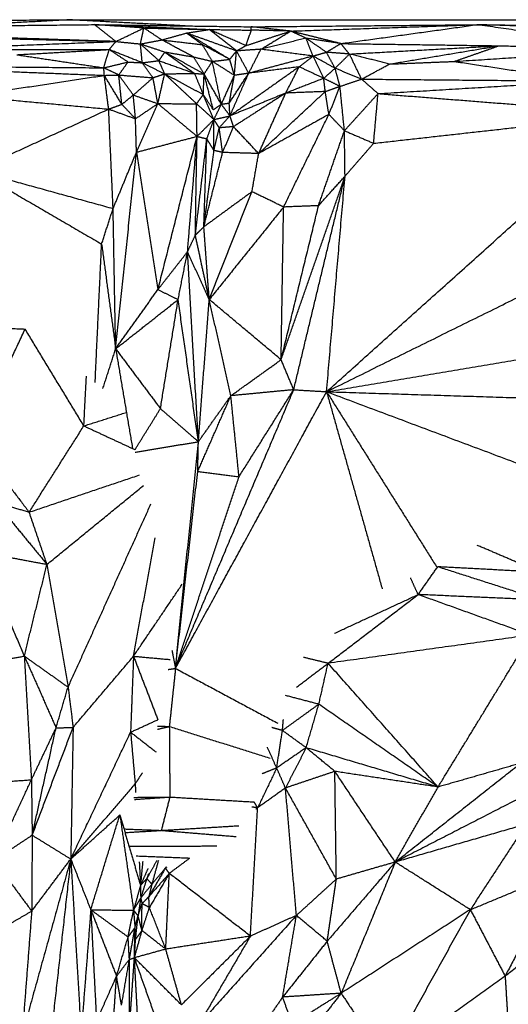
# Model space of a CAD drawing. Header units: millimetres. Extents: x 73 to 109.5, y 0 to 89.7.
# Tile 78 of 83: x 93.8 to 95.8, y 85.7 to 89.7. Entities that reach past the tile are written whole.
import ezdxf

# ---------------------------------------------------------------- set-up
doc = ezdxf.new("R2010")
doc.units = ezdxf.units.MM
doc.header["$MEASUREMENT"] = 0
doc.layers.add('Make2D$visible$lines', color=7, linetype='Continuous', true_color=0x000000)

msp = doc.modelspace()

# ---------------------------------------------------------------- linework, layer by layer
at = {"layer": 'Make2D$visible$lines'}
for points in [[(92.4085, 89.6729), (93.2197, 89.6791), (94.0309, 89.6854)], [(92.6393, 89.6494), (93.3909, 89.6574), (94.1426, 89.6654)], [(93.5136, 89.6587), (93.7722, 89.672), (94.0309, 89.6854)], [(94.5111, 89.6603), (94.271, 89.6729), (94.0309, 89.6854)], [(94.0309, 89.6854), (95.9287, 89.6843), (97.8266, 89.6833)], [(94.343, 89.6516), (94.2428, 89.6585), (94.1426, 89.6654)], [(94.1426, 89.6654), (94.3754, 89.6556), (94.6082, 89.6457)], [(94.1426, 89.6654), (94.4603, 89.661), (94.7781, 89.6566)], [(94.2295, 89.5969), (94.186, 89.6312), (94.1426, 89.6654)], [(94.7781, 89.6566), (95.236, 89.6609), (95.694, 89.6651)], [(94.9384, 89.6392), (95.3162, 89.6522), (95.694, 89.6651)], [(95.1418, 89.5885), (95.4179, 89.6268), (95.694, 89.6651)], [(95.694, 89.6651), (96.0944, 89.6608), (96.4947, 89.6565)], [(96.549, 89.6388), (96.1215, 89.652), (95.694, 89.6651)], [(96.3852, 89.5663), (96.0396, 89.6157), (95.694, 89.6651)], [(94.2295, 89.5969), (93.4344, 89.6231), (92.6393, 89.6494)], [(93.1003, 89.6262), (93.6649, 89.6115), (94.2295, 89.5969)], [(94.2295, 89.5969), (94.2862, 89.6242), (94.343, 89.6516)], [(94.3292, 89.5873), (94.3361, 89.6195), (94.343, 89.6516)], [(94.343, 89.6516), (94.4756, 89.6486), (94.6082, 89.6457)], [(94.4158, 89.6034), (94.3794, 89.6275), (94.343, 89.6516)], [(94.4161, 89.6033), (94.466, 89.6173), (94.5159, 89.6312)], [(94.5159, 89.6312), (94.5621, 89.6385), (94.6082, 89.6457)], [(94.6794, 89.5318), (94.5977, 89.5815), (94.5159, 89.6312)], [(94.5801, 89.5842), (94.548, 89.6077), (94.5159, 89.6312)], [(94.7189, 89.5587), (94.6174, 89.5949), (94.5159, 89.6312)], [(94.6082, 89.6457), (94.6937, 89.6443), (94.7792, 89.6429)], [(94.7568, 89.5802), (94.6825, 89.6129), (94.6082, 89.6457)], [(94.7189, 89.5587), (94.6635, 89.6022), (94.6082, 89.6457)], [(94.7568, 89.5802), (94.768, 89.6115), (94.7792, 89.6429)], [(94.7568, 89.5802), (94.8476, 89.6097), (94.9384, 89.6392)], [(94.7792, 89.6429), (94.7786, 89.6498), (94.7781, 89.6566)], [(94.9384, 89.6392), (94.8582, 89.6479), (94.7781, 89.6566)], [(94.9384, 89.6392), (94.8588, 89.6411), (94.7792, 89.6429)], [(94.8177, 89.5654), (94.878, 89.6023), (94.9384, 89.6392)], [(95.0008, 89.6102), (94.9696, 89.6247), (94.9384, 89.6392)], [(95.1391, 89.5892), (95.0387, 89.6142), (94.9384, 89.6392)], [(93.4073, 89.5647), (93.8184, 89.5808), (94.2295, 89.5969)], [(94.2024, 89.5643), (94.2159, 89.5806), (94.2295, 89.5969)], [(94.2295, 89.5969), (94.2793, 89.5919), (94.329, 89.5869)], [(94.3365, 89.5108), (94.3328, 89.5489), (94.3291, 89.5869)], [(94.3291, 89.5869), (94.3787, 89.5706), (94.4284, 89.5543)], [(94.404, 89.5193), (94.3665, 89.5531), (94.3291, 89.5869)], [(94.3292, 89.5869), (94.3726, 89.5951), (94.416, 89.6033)], [(94.5437, 89.5344), (94.4798, 89.5689), (94.416, 89.6033)], [(94.416, 89.6033), (94.4981, 89.5937), (94.5802, 89.5841)], [(94.6209, 89.5163), (94.6006, 89.5502), (94.5803, 89.5841)], [(94.6914, 89.5246), (94.6358, 89.5543), (94.5803, 89.5841)], [(95.0008, 89.6102), (94.9092, 89.5878), (94.8177, 89.5654)], [(95.1418, 89.5885), (95.0713, 89.5994), (95.0008, 89.6102)], [(95.0835, 89.5534), (95.0421, 89.5818), (95.0008, 89.6102)], [(95.0294, 89.5379), (95.0151, 89.5741), (95.0008, 89.6102)], [(95.0835, 89.5534), (95.1127, 89.571), (95.1418, 89.5885)], [(95.1418, 89.5885), (95.4629, 89.5841), (95.7839, 89.5797)], [(95.1769, 89.5461), (95.1594, 89.5673), (95.1418, 89.5885)], [(93.4073, 89.5647), (93.8048, 89.5645), (94.2024, 89.5643)], [(93.8273, 89.5433), (94.0149, 89.5538), (94.2024, 89.5643)], [(93.8273, 89.5433), (94.0039, 89.5167), (94.1805, 89.4902)], [(94.1805, 89.4902), (94.1914, 89.5273), (94.2024, 89.5643)], [(94.3364, 89.5107), (94.2694, 89.5375), (94.2024, 89.5643)], [(94.2785, 89.5136), (94.2405, 89.539), (94.2024, 89.5643)], [(94.404, 89.5193), (94.4162, 89.5368), (94.4284, 89.5543)], [(94.4284, 89.5543), (94.5079, 89.5097), (94.5874, 89.4651)], [(94.4284, 89.5543), (94.486, 89.5444), (94.5437, 89.5344)], [(94.4284, 89.5543), (94.4889, 89.5108), (94.5495, 89.4673)], [(94.6914, 89.5246), (94.7051, 89.5416), (94.7189, 89.5587)], [(94.7102, 89.4595), (94.7145, 89.5091), (94.7189, 89.5587)], [(94.7189, 89.5587), (94.7379, 89.5694), (94.7568, 89.5802)], [(94.8177, 89.5654), (94.7683, 89.562), (94.7189, 89.5587)], [(94.7684, 89.4682), (94.7436, 89.5134), (94.7189, 89.5587)], [(94.7684, 89.4682), (94.793, 89.5168), (94.8177, 89.5654)], [(95.0294, 89.5379), (94.9235, 89.5517), (94.8177, 89.5654)], [(95.0294, 89.5379), (95.0564, 89.5457), (95.0835, 89.5534)], [(95.1186, 89.4883), (95.1011, 89.5209), (95.0835, 89.5534)], [(95.1769, 89.5461), (95.1302, 89.5497), (95.0835, 89.5534)], [(95.1186, 89.4883), (95.1478, 89.5172), (95.1769, 89.5461)], [(95.1769, 89.5461), (95.4804, 89.5629), (95.7839, 89.5797)], [(95.3397, 89.5055), (95.2583, 89.5258), (95.1769, 89.5461)], [(95.2261, 89.4442), (95.2015, 89.4951), (95.1769, 89.5461)], [(95.3397, 89.5055), (95.5618, 89.5426), (95.7839, 89.5797)], [(95.602, 89.5161), (95.6929, 89.5479), (95.7839, 89.5797)], [(95.602, 89.5161), (95.9936, 89.5412), (96.3852, 89.5663)], [(95.7839, 89.5797), (96.0846, 89.573), (96.3852, 89.5663)], [(94.1805, 89.4902), (94.2296, 89.5019), (94.2786, 89.5136)], [(94.2412, 89.4611), (94.2599, 89.4873), (94.2786, 89.5136)], [(94.2787, 89.5136), (94.3076, 89.5121), (94.3365, 89.5107)], [(94.3365, 89.5107), (94.3702, 89.515), (94.404, 89.5193)], [(94.3365, 89.5107), (94.3819, 89.4883), (94.4273, 89.4659)], [(94.3801, 89.45), (94.3583, 89.4803), (94.3365, 89.5107)], [(94.4273, 89.4659), (94.4156, 89.4926), (94.404, 89.5193)], [(94.404, 89.5193), (94.4767, 89.4933), (94.5495, 89.4673)], [(94.5874, 89.4651), (94.5655, 89.4998), (94.5437, 89.5344)], [(94.5437, 89.5344), (94.5823, 89.5254), (94.6209, 89.5163)], [(94.5874, 89.4651), (94.6041, 89.4907), (94.6209, 89.5163)], [(94.6209, 89.5163), (94.6562, 89.5204), (94.6914, 89.5246)], [(94.7102, 89.4595), (94.6656, 89.4879), (94.6209, 89.5163)], [(94.6573, 89.3426), (94.6391, 89.4295), (94.6209, 89.5163)], [(94.7102, 89.4595), (94.7008, 89.492), (94.6914, 89.5246)], [(95.0294, 89.5379), (94.8989, 89.5031), (94.7684, 89.4682)], [(94.973, 89.4942), (95.0012, 89.5161), (95.0294, 89.5379)], [(95.0726, 89.4474), (95.051, 89.4927), (95.0294, 89.5379)], [(95.1186, 89.4883), (95.074, 89.5131), (95.0294, 89.5379)], [(95.2261, 89.4442), (95.2829, 89.4749), (95.3397, 89.5055)], [(95.3397, 89.5055), (95.4708, 89.5108), (95.602, 89.5161)], [(95.602, 89.5161), (95.8665, 89.4763), (96.1311, 89.4365)], [(93.2056, 89.499), (93.6941, 89.4792), (94.1826, 89.4595)], [(93.2285, 89.4988), (93.7045, 89.4945), (94.1805, 89.4902)], [(94.1826, 89.4595), (94.1815, 89.4748), (94.1805, 89.4902)], [(94.2412, 89.4611), (94.2108, 89.4756), (94.1805, 89.4902)], [(94.3801, 89.45), (94.4037, 89.4579), (94.4273, 89.4659)], [(94.3999, 89.3449), (94.4136, 89.4054), (94.4273, 89.4659)], [(94.4273, 89.4659), (94.4884, 89.4666), (94.5495, 89.4673)], [(94.4273, 89.4659), (94.492, 89.4052), (94.5567, 89.3445)], [(94.4273, 89.4659), (94.5057, 89.4238), (94.5842, 89.3817)], [(94.5495, 89.4673), (94.5684, 89.4662), (94.5874, 89.4651)], [(94.5842, 89.3817), (94.5668, 89.4245), (94.5495, 89.4673)], [(94.5842, 89.3817), (94.5858, 89.4234), (94.5874, 89.4651)], [(94.6245, 89.32), (94.6059, 89.3926), (94.5874, 89.4651)], [(94.6573, 89.3426), (94.6223, 89.4038), (94.5874, 89.4651)], [(94.6893, 89.3473), (94.7276, 89.4059), (94.7659, 89.4645)], [(94.973, 89.4942), (94.8326, 89.3947), (94.6922, 89.2951)], [(94.6922, 89.2951), (94.7303, 89.3817), (94.7684, 89.4682)], [(94.7684, 89.4682), (94.7393, 89.4639), (94.7102, 89.4595)], [(94.973, 89.4942), (94.8707, 89.4812), (94.7684, 89.4682)], [(94.9184, 89.3876), (94.9457, 89.4409), (94.973, 89.4942)], [(95.0726, 89.4474), (95.0228, 89.4708), (94.973, 89.4942)], [(95.0726, 89.4474), (95.0956, 89.4679), (95.1186, 89.4883)], [(95.2261, 89.4442), (95.1723, 89.4662), (95.1186, 89.4883)], [(95.1386, 89.415), (95.1286, 89.4517), (95.1186, 89.4883)], [(93.6286, 89.3757), (93.9056, 89.4176), (94.1826, 89.4595)], [(94.1826, 89.4595), (94.2119, 89.4603), (94.2412, 89.4611)], [(94.2537, 89.3419), (94.2181, 89.4007), (94.1826, 89.4595)], [(94.2002, 89.3227), (94.1914, 89.3911), (94.1826, 89.4595)], [(94.2537, 89.3419), (94.2474, 89.4015), (94.2412, 89.4611)], [(94.3002, 89.3797), (94.2707, 89.4204), (94.2412, 89.4611)], [(94.2412, 89.4611), (94.3106, 89.4555), (94.3801, 89.45)], [(94.3002, 89.3797), (94.3402, 89.4148), (94.3801, 89.45)], [(94.3999, 89.3449), (94.39, 89.3974), (94.3801, 89.45)], [(94.6573, 89.3426), (94.6838, 89.401), (94.7102, 89.4595)], [(94.6893, 89.3473), (94.6997, 89.4034), (94.7102, 89.4595)], [(95.0726, 89.4474), (94.9955, 89.4175), (94.9184, 89.3876)], [(95.1386, 89.415), (95.1056, 89.4312), (95.0726, 89.4474)], [(95.0788, 89.394), (95.0757, 89.4207), (95.0726, 89.4474)], [(95.1386, 89.415), (95.1823, 89.4296), (95.2261, 89.4442)], [(95.293, 89.3855), (95.2596, 89.4148), (95.2261, 89.4442)], [(95.2261, 89.4442), (95.6786, 89.4403), (96.1311, 89.4365)], [(95.293, 89.3855), (95.7121, 89.411), (96.1311, 89.4365)], [(94.9184, 89.3876), (94.8053, 89.3413), (94.6922, 89.2951)], [(94.9184, 89.3876), (94.8125, 89.3196), (94.7067, 89.2515)], [(94.8086, 89.1424), (94.9437, 89.2682), (95.0788, 89.394)], [(94.8086, 89.1424), (94.8635, 89.265), (94.9184, 89.3876)], [(95.0788, 89.394), (94.9986, 89.3908), (94.9184, 89.3876)], [(95.0788, 89.394), (95.1087, 89.4045), (95.1386, 89.415)], [(95.0936, 89.3012), (95.0862, 89.3476), (95.0788, 89.394)], [(95.0936, 89.3012), (95.1161, 89.3581), (95.1386, 89.415)], [(95.1566, 89.2351), (95.1476, 89.325), (95.1386, 89.415)], [(95.1566, 89.2351), (95.2248, 89.3103), (95.293, 89.3855)], [(95.275, 89.184), (95.284, 89.2848), (95.293, 89.3855)], [(95.293, 89.3855), (95.8166, 89.3442), (96.3401, 89.3029)], [(93.6286, 89.3757), (93.9144, 89.3492), (94.2002, 89.3227)], [(94.2537, 89.3419), (94.2769, 89.3608), (94.3002, 89.3797)], [(94.3002, 89.3797), (94.3501, 89.3623), (94.3999, 89.3449)], [(94.3091, 89.2836), (94.3047, 89.3317), (94.3002, 89.3797)], [(94.3091, 89.2836), (94.3545, 89.3143), (94.3999, 89.3449)], [(94.313, 89.148), (94.3565, 89.2464), (94.3999, 89.3449)], [(94.3999, 89.3449), (94.4783, 89.3447), (94.5567, 89.3445)], [(94.3999, 89.3449), (94.4794, 89.2785), (94.5588, 89.2121)], [(94.5567, 89.3445), (94.5704, 89.3631), (94.5842, 89.3817)], [(94.5567, 89.3445), (94.592, 89.3126), (94.6273, 89.2806)], [(94.5588, 89.2121), (94.5578, 89.2783), (94.5567, 89.3445)], [(94.6245, 89.32), (94.6043, 89.3509), (94.5842, 89.3817)], [(94.6273, 89.2806), (94.6057, 89.3311), (94.5842, 89.3817)], [(94.6573, 89.3426), (94.6733, 89.3449), (94.6893, 89.3473)], [(94.6922, 89.2951), (94.6907, 89.3212), (94.6893, 89.3473)], [(93.659, 89.0738), (93.9296, 89.1982), (94.2002, 89.3227)], [(94.2002, 89.3227), (94.227, 89.3323), (94.2537, 89.3419)], [(94.2002, 89.3227), (94.2547, 89.3031), (94.3091, 89.2836)], [(94.2183, 88.9193), (94.2093, 89.121), (94.2002, 89.3227)], [(94.2537, 89.3419), (94.2814, 89.3128), (94.3091, 89.2836)], [(94.6245, 89.32), (94.6409, 89.3313), (94.6573, 89.3426)], [(94.6273, 89.2806), (94.6423, 89.3116), (94.6573, 89.3426)], [(94.6922, 89.2951), (94.6748, 89.3188), (94.6573, 89.3426)], [(94.313, 89.148), (94.3111, 89.2158), (94.3091, 89.2836)], [(94.5588, 89.2121), (94.5931, 89.2463), (94.6273, 89.2806)], [(94.5985, 89.202), (94.6129, 89.2413), (94.6273, 89.2806)], [(94.6273, 89.2806), (94.6598, 89.2878), (94.6922, 89.2951)], [(94.6275, 89.1549), (94.6274, 89.2177), (94.6273, 89.2806)], [(94.6488, 89.2468), (94.638, 89.2637), (94.6273, 89.2806)], [(94.6488, 89.2468), (94.6705, 89.2709), (94.6922, 89.2951)], [(94.7067, 89.2515), (94.6994, 89.2733), (94.6922, 89.2951)], [(95.0936, 89.3012), (94.9511, 89.2218), (94.8086, 89.1424)], [(94.9098, 88.9254), (95.0017, 89.1133), (95.0936, 89.3012)], [(95.0841, 88.1764), (95.7121, 88.7396), (96.3401, 89.3029)], [(95.1566, 89.2351), (95.1251, 89.2681), (95.0936, 89.3012)], [(95.275, 89.184), (95.8075, 89.2434), (96.3401, 89.3029)], [(94.6275, 89.1549), (94.6381, 89.2008), (94.6488, 89.2468)], [(94.7067, 89.2515), (94.6777, 89.2492), (94.6488, 89.2468)], [(94.6624, 89.1468), (94.6556, 89.1968), (94.6488, 89.2468)], [(94.6624, 89.1468), (94.6845, 89.1992), (94.7067, 89.2515)], [(94.8086, 89.1424), (94.7576, 89.1969), (94.7067, 89.2515)], [(95.0515, 88.931), (95.104, 89.0831), (95.1566, 89.2351)], [(95.159, 89.0507), (95.1578, 89.1429), (95.1566, 89.2351)], [(95.1566, 89.2351), (95.2158, 89.2096), (95.275, 89.184)], [(94.313, 89.148), (94.4359, 89.18), (94.5588, 89.2121)], [(94.4, 88.5906), (94.4794, 88.9014), (94.5588, 89.2121)], [(94.5201, 88.744), (94.5395, 88.978), (94.5588, 89.2121)], [(94.5517, 88.8113), (94.5553, 89.0117), (94.5588, 89.2121)], [(94.5517, 88.8113), (94.5751, 89.0067), (94.5985, 89.202)], [(94.5588, 89.2121), (94.5787, 89.2071), (94.5985, 89.202)], [(94.5863, 88.8452), (94.5924, 89.0236), (94.5985, 89.202)], [(94.6275, 89.1549), (94.613, 89.1784), (94.5985, 89.202)], [(95.159, 89.0507), (95.217, 89.1174), (95.275, 89.184)], [(94.2183, 88.9193), (94.2656, 89.0336), (94.313, 89.148)], [(94.2286, 88.3503), (94.2708, 88.7491), (94.313, 89.148)], [(94.313, 89.148), (94.3565, 88.8693), (94.4, 88.5906)], [(94.5863, 88.8452), (94.6069, 89), (94.6275, 89.1549)], [(94.5863, 88.8452), (94.6243, 88.996), (94.6624, 89.1468)], [(94.6624, 89.1468), (94.645, 89.1508), (94.6275, 89.1549)], [(94.8086, 89.1424), (94.7355, 89.1446), (94.6624, 89.1468)], [(94.7815, 88.9877), (94.795, 89.065), (94.8086, 89.1424)], [(93.659, 89.0738), (93.9153, 88.9246), (94.1717, 88.7753)], [(93.659, 89.0738), (93.9386, 88.9965), (94.2183, 88.9193)], [(94.8997, 88.3061), (95.0293, 88.6784), (95.159, 89.0507)], [(94.9508, 88.1844), (95.0549, 88.6176), (95.159, 89.0507)], [(95.0515, 88.931), (95.1052, 88.9909), (95.159, 89.0507)], [(95.0841, 88.1764), (95.1216, 88.6136), (95.159, 89.0507)], [(94.7815, 88.9877), (94.6839, 88.9164), (94.5863, 88.8452)], [(94.6083, 88.5504), (94.6949, 88.769), (94.7815, 88.9877)], [(94.9098, 88.9254), (94.8456, 88.9566), (94.7815, 88.9877)], [(94.1717, 88.7753), (94.195, 88.8473), (94.2183, 88.9193)], [(94.2286, 88.3503), (94.2234, 88.6348), (94.2183, 88.9193)], [(94.9098, 88.9254), (94.7591, 88.7379), (94.6083, 88.5504)], [(94.8997, 88.3061), (94.9756, 88.6186), (95.0515, 88.931)], [(94.8997, 88.3061), (94.9048, 88.6158), (94.9098, 88.9254)], [(95.0515, 88.931), (94.9806, 88.9282), (94.9098, 88.9254)], [(95.0841, 88.1764), (95.859, 88.5588), (96.6338, 88.9411)], [(94.5517, 88.8113), (94.569, 88.8283), (94.5863, 88.8452)], [(94.6083, 88.5504), (94.5973, 88.6978), (94.5863, 88.8452)], [(94.5201, 88.744), (94.5359, 88.7776), (94.5517, 88.8113)], [(94.6083, 88.5504), (94.58, 88.6808), (94.5517, 88.8113)], [(94.1454, 88.2132), (94.1585, 88.4943), (94.1717, 88.7753)], [(94.1717, 88.7753), (94.2001, 88.5628), (94.2286, 88.3503)], [(94.4, 88.5906), (94.46, 88.6673), (94.5201, 88.744)], [(94.4821, 88.5501), (94.5011, 88.647), (94.5201, 88.744)], [(94.6083, 88.5504), (94.5642, 88.6472), (94.5201, 88.744)], [(94.5642, 87.9735), (94.5421, 88.3587), (94.5201, 88.744)], [(94.2286, 88.3503), (94.3143, 88.4705), (94.4, 88.5906)], [(94.4, 88.5906), (94.441, 88.5704), (94.4821, 88.5501)], [(94.2286, 88.3503), (94.3553, 88.4502), (94.4821, 88.5501)], [(94.4103, 88.1076), (94.4462, 88.3289), (94.4821, 88.5501)], [(94.5642, 87.9735), (94.5231, 88.2618), (94.4821, 88.5501)], [(94.5642, 87.9735), (94.5863, 88.2619), (94.6083, 88.5504)], [(94.6959, 88.16), (94.6521, 88.3552), (94.6083, 88.5504)], [(94.8997, 88.3061), (94.754, 88.4282), (94.6083, 88.5504)], [(93.4284, 88.45), (93.6449, 88.4402), (93.8614, 88.4305)], [(93.6523, 87.9836), (93.7568, 88.207), (93.8614, 88.4305)], [(94.0996, 88.0376), (93.9805, 88.234), (93.8614, 88.4305)], [(95.0841, 88.1764), (95.8558, 88.3058), (96.6274, 88.4352)], [(94.177, 88.1893), (94.2028, 88.2698), (94.2286, 88.3503)], [(94.2286, 88.3503), (94.2628, 88.1481), (94.2971, 87.946)], [(94.2286, 88.3503), (94.3194, 88.2289), (94.4103, 88.1076)], [(94.6959, 88.16), (94.7978, 88.233), (94.8997, 88.3061)], [(94.9508, 88.1844), (94.9253, 88.2452), (94.8997, 88.3061)], [(94.0996, 88.0376), (94.1048, 88.1388), (94.11, 88.24)], [(94.4714, 87.0541), (94.7111, 87.6192), (94.9508, 88.1844)], [(94.4746, 87.0601), (94.7794, 87.6183), (95.0841, 88.1764)], [(94.5616, 87.8531), (94.6288, 88.0065), (94.6959, 88.16)], [(94.5642, 87.9735), (94.6301, 88.0667), (94.6959, 88.16)], [(94.9508, 88.1844), (94.8234, 88.1722), (94.6959, 88.16)], [(94.729, 87.8317), (94.7124, 87.9959), (94.6959, 88.16)], [(94.729, 87.8317), (94.8399, 88.0081), (94.9508, 88.1844)], [(94.9508, 88.1844), (95.0175, 88.1804), (95.0841, 88.1764)], [(95.0841, 88.1764), (95.1969, 87.7768), (95.3096, 87.3771)], [(95.0841, 88.1764), (95.9312, 88.1498), (96.7782, 88.1232)], [(95.0841, 88.1764), (95.3083, 87.8196), (95.5325, 87.4628)], [(95.0841, 88.1764), (95.9362, 87.857), (96.7884, 87.5375)], [(94.307, 87.9413), (94.3586, 88.0244), (94.4103, 88.1076)], [(94.4103, 88.1076), (94.4872, 88.0405), (94.5642, 87.9735)], [(94.0996, 88.0376), (94.1859, 88.065), (94.2723, 88.0925)], [(93.8779, 87.6877), (93.9887, 87.8626), (94.0996, 88.0376)], [(94.0996, 88.0376), (94.2032, 87.9895), (94.3067, 87.9415)], [(93.6523, 87.9836), (93.7651, 87.8356), (93.8779, 87.6877)], [(94.3077, 87.931), (94.4359, 87.9523), (94.5642, 87.9735)], [(94.4772, 87.1118), (94.5207, 87.5427), (94.5642, 87.9735)], [(94.5616, 87.8531), (94.5629, 87.9133), (94.5642, 87.9735)], [(93.8779, 87.6877), (94.1016, 87.7632), (94.3254, 87.8388)], [(94.4714, 87.0541), (94.5165, 87.4536), (94.5616, 87.8531)], [(94.4714, 87.0541), (94.6002, 87.4429), (94.729, 87.8317)], [(94.5616, 87.8531), (94.6453, 87.8424), (94.729, 87.8317)], [(93.95, 87.476), (94.1461, 87.6361), (94.3421, 87.7962)], [(93.7424, 87.7284), (93.8101, 87.7081), (93.8779, 87.6877)], [(93.7424, 87.7284), (93.8462, 87.6022), (93.95, 87.476)], [(94.0356, 86.9781), (94.2036, 87.3496), (94.3716, 87.721)], [(93.95, 87.476), (93.914, 87.5819), (93.8779, 87.6877)], [(94.301, 87.1033), (94.345, 87.3436), (94.3889, 87.5839)], [(95.95, 87.4443), (95.8228, 87.4987), (95.6956, 87.5531)], [(93.6768, 87.5272), (93.8134, 87.5016), (93.95, 87.476)], [(93.6768, 87.5272), (93.7675, 87.3155), (93.8581, 87.1037)], [(93.8581, 87.1037), (93.9041, 87.2899), (93.95, 87.476)], [(93.95, 87.476), (93.9928, 87.2271), (94.0356, 86.9781)], [(95.4555, 87.3535), (95.4952, 87.4098), (95.5348, 87.4661)], [(95.955, 87.3316), (95.7449, 87.3989), (95.5348, 87.4661)], [(95.95, 87.4443), (95.7424, 87.4552), (95.5348, 87.4661)], [(94.301, 87.1033), (94.4, 87.2497), (94.499, 87.3961)], [(95.4555, 87.3535), (95.4401, 87.3875), (95.4246, 87.4215)], [(95.0903, 87.0747), (95.2729, 87.2141), (95.4555, 87.3535)], [(95.1164, 87.1965), (95.286, 87.275), (95.4555, 87.3535)], [(95.955, 87.3316), (95.7053, 87.3426), (95.4555, 87.3535)], [(95.9127, 87.1891), (95.6841, 87.2713), (95.4555, 87.3535)], [(95.9127, 87.1891), (95.5015, 87.1319), (95.0903, 87.0747)], [(95.5364, 86.5729), (95.7246, 86.881), (95.9127, 87.1891)], [(94.4571, 87.1272), (94.4642, 87.0906), (94.4714, 87.0541)], [(93.5927, 87.0576), (93.7254, 87.0807), (93.8581, 87.1037)], [(93.8581, 87.1037), (93.9469, 87.0409), (94.0356, 86.9781)], [(93.8581, 87.1037), (93.9225, 86.9583), (93.9869, 86.8128)], [(93.8581, 87.1037), (93.8725, 86.8531), (93.8869, 86.6024)], [(94.0559, 86.8145), (94.1785, 86.9589), (94.301, 87.1033)], [(94.301, 87.1033), (94.2951, 86.9493), (94.2891, 86.7953)], [(94.301, 87.1033), (94.3752, 87.0967), (94.4493, 87.09)], [(94.301, 87.1033), (94.3504, 86.9746), (94.3998, 86.8459)], [(94.9622, 86.9778), (95.0262, 87.0262), (95.0903, 87.0747)], [(95.0903, 87.0747), (95.0407, 87.0867), (94.9912, 87.0987)], [(95.0527, 86.9086), (95.0715, 86.9916), (95.0903, 87.0747)], [(95.5364, 86.5729), (95.3134, 86.8238), (95.0903, 87.0747)], [(94.4411, 87.0496), (94.4563, 87.0519), (94.4714, 87.0541)], [(94.4714, 87.0541), (94.4588, 86.9363), (94.4463, 86.8184)], [(94.4714, 87.0541), (94.6792, 86.9426), (94.887, 86.8312)], [(93.9869, 86.8128), (94.0113, 86.8955), (94.0356, 86.9781)], [(94.0356, 86.9781), (94.0458, 86.8963), (94.0559, 86.8145)], [(95.0527, 86.9086), (94.9789, 86.8554), (94.9051, 86.8021)], [(95.0527, 86.9086), (94.9852, 86.9264), (94.9177, 86.9442)], [(95.0014, 86.7322), (95.027, 86.8204), (95.0527, 86.9086)], [(95.5364, 86.5729), (95.2946, 86.7407), (95.0527, 86.9086)], [(94.2891, 86.7953), (94.3445, 86.8206), (94.3998, 86.8459)], [(94.9051, 86.8021), (94.907, 86.8242), (94.909, 86.8462)], [(93.8869, 86.6024), (93.9369, 86.7076), (93.9869, 86.8128)], [(93.8899, 86.3775), (93.9729, 86.596), (94.0559, 86.8145)], [(93.8899, 86.3775), (93.9384, 86.5951), (93.9869, 86.8128)], [(93.9869, 86.8128), (94.0214, 86.8137), (94.0559, 86.8145)], [(94.0559, 86.8145), (94.0512, 86.5477), (94.0465, 86.2808)], [(94.0465, 86.2808), (94.1678, 86.5381), (94.2891, 86.7953)], [(94.2891, 86.7953), (94.2985, 86.6903), (94.3078, 86.5852)], [(94.2891, 86.7953), (94.3409, 86.7552), (94.3926, 86.715)], [(94.3977, 86.8071), (94.422, 86.8127), (94.4463, 86.8184)], [(94.3984, 86.8201), (94.4223, 86.8193), (94.4463, 86.8184)], [(94.4463, 86.8184), (94.651, 86.7541), (94.8557, 86.6898)], [(94.4463, 86.8184), (94.4473, 86.6754), (94.4484, 86.5323)], [(94.9051, 86.8021), (94.8835, 86.8081), (94.8619, 86.814)], [(94.8818, 86.6502), (94.8935, 86.7261), (94.9051, 86.8021)], [(95.0014, 86.7322), (94.9532, 86.7672), (94.9051, 86.8021)], [(94.8818, 86.6502), (94.8629, 86.6924), (94.844, 86.7346)], [(95.0014, 86.7322), (94.9416, 86.6912), (94.8818, 86.6502)], [(95.0014, 86.7322), (94.9594, 86.6506), (94.9174, 86.569)], [(95.1177, 86.6362), (95.0595, 86.6842), (95.0014, 86.7322)], [(95.5364, 86.5729), (95.2689, 86.6526), (95.0014, 86.7322)], [(95.3627, 86.2684), (95.6163, 86.4685), (95.87, 86.6686)], [(95.87, 86.6686), (95.7032, 86.6208), (95.5364, 86.5729)], [(94.3078, 86.5852), (94.3227, 86.6079), (94.3375, 86.6306)], [(94.8818, 86.6502), (94.8432, 86.5694), (94.8045, 86.4886)], [(94.8818, 86.6502), (94.8524, 86.6384), (94.823, 86.6266)], [(94.9174, 86.569), (94.8996, 86.6096), (94.8818, 86.6502)], [(95.1177, 86.6362), (95.0175, 86.6026), (94.9174, 86.569)], [(95.5364, 86.5729), (95.3271, 86.6045), (95.1177, 86.6362)], [(95.1238, 86.1995), (95.1207, 86.4178), (95.1177, 86.6362)], [(95.3627, 86.2684), (95.2402, 86.4523), (95.1177, 86.6362)], [(93.5228, 86.5763), (93.7049, 86.5893), (93.8869, 86.6024)], [(93.7359, 86.2755), (93.8114, 86.439), (93.8869, 86.6024)], [(93.8869, 86.6024), (93.8884, 86.4899), (93.8899, 86.3775)], [(94.0465, 86.2808), (94.1772, 86.433), (94.3078, 86.5852)], [(94.3078, 86.5852), (94.3091, 86.5845), (94.3104, 86.5839)], [(94.3078, 86.5852), (94.3087, 86.5683), (94.3096, 86.5513)], [(94.9174, 86.569), (94.861, 86.5288), (94.8045, 86.4886)], [(95.1238, 86.1995), (95.0206, 86.3843), (94.9174, 86.569)], [(94.9618, 86.052), (94.9396, 86.3105), (94.9174, 86.569)], [(95.3627, 86.2684), (95.4495, 86.4206), (95.5364, 86.5729)], [(95.9131, 86.5511), (95.6379, 86.4097), (95.3627, 86.2684)], [(94.3017, 86.5309), (94.375, 86.5316), (94.4484, 86.5323)], [(94.3057, 86.5226), (94.377, 86.5275), (94.4484, 86.5323)], [(94.4484, 86.5323), (94.4311, 86.4646), (94.4138, 86.3969)], [(94.4484, 86.5323), (94.6194, 86.5223), (94.7904, 86.5122)], [(94.8045, 86.4886), (94.7975, 86.5004), (94.7904, 86.5122)], [(94.7752, 85.968), (94.7899, 86.2283), (94.8045, 86.4886)], [(94.8045, 86.4886), (94.793, 86.49), (94.7815, 86.4914)], [(94.8045, 86.4886), (94.8008, 86.4862), (94.7972, 86.4838)], [(94.8045, 86.4886), (94.8011, 86.4861), (94.7977, 86.4835)], [(94.0465, 86.2808), (94.146, 86.3701), (94.2456, 86.4595)], [(94.1277, 86.0752), (94.1866, 86.2673), (94.2456, 86.4595)], [(94.2456, 86.4595), (94.2875, 86.3166), (94.3293, 86.1737)], [(94.2456, 86.4595), (94.2733, 86.2661), (94.3011, 86.0728)], [(94.2622, 86.4028), (94.338, 86.3998), (94.4138, 86.3969)], [(94.2665, 86.3882), (94.3369, 86.3923), (94.4073, 86.3965)], [(94.4138, 86.3969), (94.5713, 86.4064), (94.7289, 86.416)], [(94.4165, 86.3967), (94.567, 86.3843), (94.7176, 86.3719)], [(95.894, 86.422), (95.6283, 86.3452), (95.3627, 86.2684)], [(95.894, 86.422), (95.7807, 86.2487), (95.6673, 86.0753)], [(93.7359, 86.2755), (93.8129, 86.3265), (93.8899, 86.3775)], [(93.8899, 86.3775), (93.889, 86.2234), (93.888, 86.0694)], [(93.8899, 86.3775), (93.9682, 86.3291), (94.0465, 86.2808)], [(94.2826, 86.3333), (94.4608, 86.3335), (94.639, 86.3337)], [(93.7359, 86.2755), (93.812, 86.1725), (93.888, 86.0694)], [(94.0465, 86.2808), (93.9482, 85.926), (93.8498, 85.5713)], [(93.888, 86.0694), (93.9673, 86.1751), (94.0465, 86.2808)], [(94.0465, 86.2808), (94.0097, 85.9526), (93.9729, 85.6244)], [(94.0465, 86.2808), (94.0871, 86.178), (94.1277, 86.0752)], [(94.0465, 86.2808), (94.0675, 85.9268), (94.0885, 85.5728)], [(94.3123, 86.2934), (94.4212, 86.2891), (94.5301, 86.2848)], [(94.3244, 86.269), (94.3268, 86.2214), (94.3293, 86.1737)], [(94.3382, 86.2701), (94.3338, 86.2219), (94.3293, 86.1737)], [(94.3955, 86.2744), (94.3752, 86.2378), (94.3549, 86.2013)], [(94.4019, 86.2749), (94.3887, 86.2268), (94.3756, 86.1787)], [(94.5259, 86.2817), (94.486, 86.2521), (94.4462, 86.2225)], [(95.3627, 86.2684), (95.2247, 86.108), (95.0867, 85.9475)], [(95.3627, 86.2684), (95.2432, 86.2339), (95.1238, 86.1995)], [(95.3627, 86.2684), (95.253, 86.0024), (95.1434, 85.7363)], [(95.6673, 86.0753), (95.515, 86.1719), (95.3627, 86.2684)], [(94.3595, 86.2421), (94.3444, 86.2079), (94.3293, 86.1737)], [(94.4308, 86.2445), (94.397, 86.1863), (94.3631, 86.1281)], [(94.4308, 86.2445), (94.4032, 86.2116), (94.3756, 86.1787)], [(94.434, 86.249), (94.4324, 86.2468), (94.4308, 86.2445)], [(94.4348, 86.2472), (94.4328, 86.2459), (94.4308, 86.2445)], [(94.4462, 86.2225), (94.4385, 86.2335), (94.4308, 86.2445)], [(94.3549, 86.2013), (94.3421, 86.1875), (94.3293, 86.1737)], [(94.3549, 86.2013), (94.3426, 86.1619), (94.3302, 86.1225)], [(94.3614, 86.2202), (94.3582, 86.2107), (94.3549, 86.2013)], [(94.3549, 86.2013), (94.3653, 86.19), (94.3756, 86.1787)], [(94.4462, 86.2225), (94.4046, 86.1753), (94.3631, 86.1281)], [(94.4462, 86.2225), (94.4058, 86.1533), (94.3655, 86.0841)], [(94.4319, 85.9152), (94.439, 86.0689), (94.4462, 86.2225)], [(94.7752, 85.968), (94.6107, 86.0953), (94.4462, 86.2225)], [(95.1238, 86.1995), (95.0428, 86.1257), (94.9618, 86.052)], [(95.0867, 85.9475), (95.1052, 86.0735), (95.1238, 86.1995)], [(95.6673, 86.0753), (95.8467, 86.1498), (96.0261, 86.2243)], [(96.0261, 86.2243), (95.9173, 86.015), (95.8085, 85.8057)], [(94.3293, 86.1737), (94.3152, 86.1233), (94.3011, 86.0728)], [(94.3293, 86.1737), (94.3298, 86.1481), (94.3302, 86.1225)], [(94.3756, 86.1787), (94.3529, 86.1506), (94.3302, 86.1225)], [(94.3756, 86.1787), (94.3694, 86.1534), (94.3631, 86.1281)], [(94.3011, 86.0728), (94.3156, 86.0977), (94.3302, 86.1225)], [(94.3302, 86.1225), (94.3249, 86.0867), (94.3196, 86.0509)], [(94.3302, 86.1225), (94.3328, 86.1111), (94.3355, 86.0997)], [(94.3631, 86.1281), (94.3493, 86.1139), (94.3355, 86.0997)], [(94.3655, 86.0841), (94.3643, 86.1061), (94.3631, 86.1281)], [(93.725, 85.9749), (93.8065, 86.0222), (93.888, 86.0694)], [(93.888, 86.0694), (93.8689, 85.8203), (93.8498, 85.5713)], [(94.1277, 86.0752), (94.1081, 85.824), (94.0885, 85.5728)], [(94.1277, 86.0752), (94.2034, 86.0199), (94.2791, 85.9646)], [(94.1277, 86.0752), (94.2144, 86.074), (94.3011, 86.0728)], [(94.1277, 86.0752), (94.18, 85.9403), (94.2322, 85.8053)], [(94.1277, 86.0752), (94.1393, 85.8489), (94.1509, 85.6226)], [(94.2791, 85.9646), (94.2901, 86.0187), (94.3011, 86.0728)], [(94.3011, 86.0728), (94.3039, 86.0374), (94.3068, 86.002)], [(94.3011, 86.0728), (94.3103, 86.0618), (94.3196, 86.0509)], [(94.3196, 86.0509), (94.3275, 86.0753), (94.3355, 86.0997)], [(94.3353, 85.9905), (94.3354, 86.0451), (94.3355, 86.0997)], [(94.3353, 85.9905), (94.3504, 86.0373), (94.3655, 86.0841)], [(94.3655, 86.0841), (94.3505, 86.0919), (94.3355, 86.0997)], [(94.4319, 85.9152), (94.3987, 85.9997), (94.3655, 86.0841)], [(95.6673, 86.0753), (95.4054, 85.9058), (95.1434, 85.7363)], [(95.6673, 86.0753), (95.4968, 85.7673), (95.3264, 85.4593)], [(95.6673, 86.0753), (95.7379, 85.9405), (95.8085, 85.8057)], [(95.8085, 85.8057), (95.9943, 85.9566), (96.18, 86.1075)], [(94.3068, 86.002), (94.3132, 86.0265), (94.3196, 86.0509)], [(94.3092, 85.9544), (94.3144, 86.0027), (94.3196, 86.0509)], [(94.3353, 85.9905), (94.3275, 86.0207), (94.3196, 86.0509)], [(94.9618, 86.052), (94.7636, 85.8303), (94.5655, 85.6086)], [(94.9618, 86.052), (94.8685, 86.01), (94.7752, 85.968)], [(94.906, 85.7208), (94.9339, 85.8864), (94.9618, 86.052)], [(95.0867, 85.9475), (95.0242, 85.9997), (94.9618, 86.052)], [(94.2791, 85.9646), (94.2929, 85.9833), (94.3068, 86.002)], [(94.2844, 85.8741), (94.2956, 85.9381), (94.3068, 86.002)], [(94.3048, 85.8802), (94.3058, 85.9411), (94.3068, 86.002)], [(94.3048, 85.8802), (94.3201, 85.9353), (94.3353, 85.9905)], [(94.3092, 85.9544), (94.3081, 85.9765), (94.307, 85.9985)], [(94.3092, 85.9544), (94.3223, 85.9724), (94.3353, 85.9905)], [(94.4319, 85.9152), (94.3836, 85.9529), (94.3353, 85.9905)], [(94.2322, 85.8053), (94.2556, 85.8849), (94.2791, 85.9646)], [(94.2844, 85.8741), (94.2817, 85.9193), (94.2791, 85.9646)], [(94.3048, 85.8802), (94.307, 85.9173), (94.3092, 85.9544)], [(94.7752, 85.968), (94.6036, 85.9416), (94.4319, 85.9152)], [(94.7752, 85.968), (94.6353, 85.8286), (94.4953, 85.6892)], [(94.7752, 85.968), (94.6703, 85.7883), (94.5655, 85.6086)], [(94.4319, 85.9152), (94.3684, 85.8977), (94.3048, 85.8802)], [(94.4953, 85.6892), (94.4636, 85.8022), (94.4319, 85.9152)], [(95.0867, 85.9475), (94.9963, 85.8342), (94.906, 85.7208)], [(95.1434, 85.7363), (95.115, 85.8419), (95.0867, 85.9475)], [(94.2322, 85.8053), (94.2583, 85.8397), (94.2844, 85.8741)], [(94.2525, 85.6875), (94.2685, 85.7808), (94.2844, 85.8741)], [(94.2844, 85.8741), (94.2946, 85.8771), (94.3048, 85.8802)], [(94.2854, 85.6083), (94.2849, 85.7412), (94.2844, 85.8741)], [(94.2854, 85.6083), (94.2951, 85.7443), (94.3048, 85.8802)], [(94.4953, 85.6892), (94.4001, 85.7847), (94.3048, 85.8802)], [(94.3174, 85.6434), (94.3111, 85.7618), (94.3048, 85.8802)], [(94.3859, 85.6512), (94.3454, 85.7657), (94.3048, 85.8802)], [(94.1509, 85.6226), (94.1916, 85.7139), (94.2322, 85.8053)], [(94.2129, 85.5229), (94.2226, 85.6641), (94.2322, 85.8053)], [(94.2525, 85.6875), (94.2424, 85.7464), (94.2322, 85.8053)], [(95.8085, 85.8057), (95.5674, 85.6325), (95.3264, 85.4593)], [(95.8085, 85.8057), (95.8166, 85.6718), (95.8247, 85.5379)], [(94.906, 85.7208), (94.8395, 85.6246), (94.773, 85.5284)], [(95.1434, 85.7363), (95.0247, 85.7286), (94.906, 85.7208)], [(94.9453, 85.6111), (94.9256, 85.6659), (94.906, 85.7208)], [(95.1434, 85.7363), (95.0443, 85.6737), (94.9453, 85.6111)], [(95.1434, 85.7363), (95.0611, 85.6307), (94.9788, 85.5251)], [(95.1434, 85.7363), (95.2349, 85.5978), (95.3264, 85.4593)]]:
    msp.add_open_spline(points, degree=2, dxfattribs=at)

doc.saveas('drawing.dxf')
